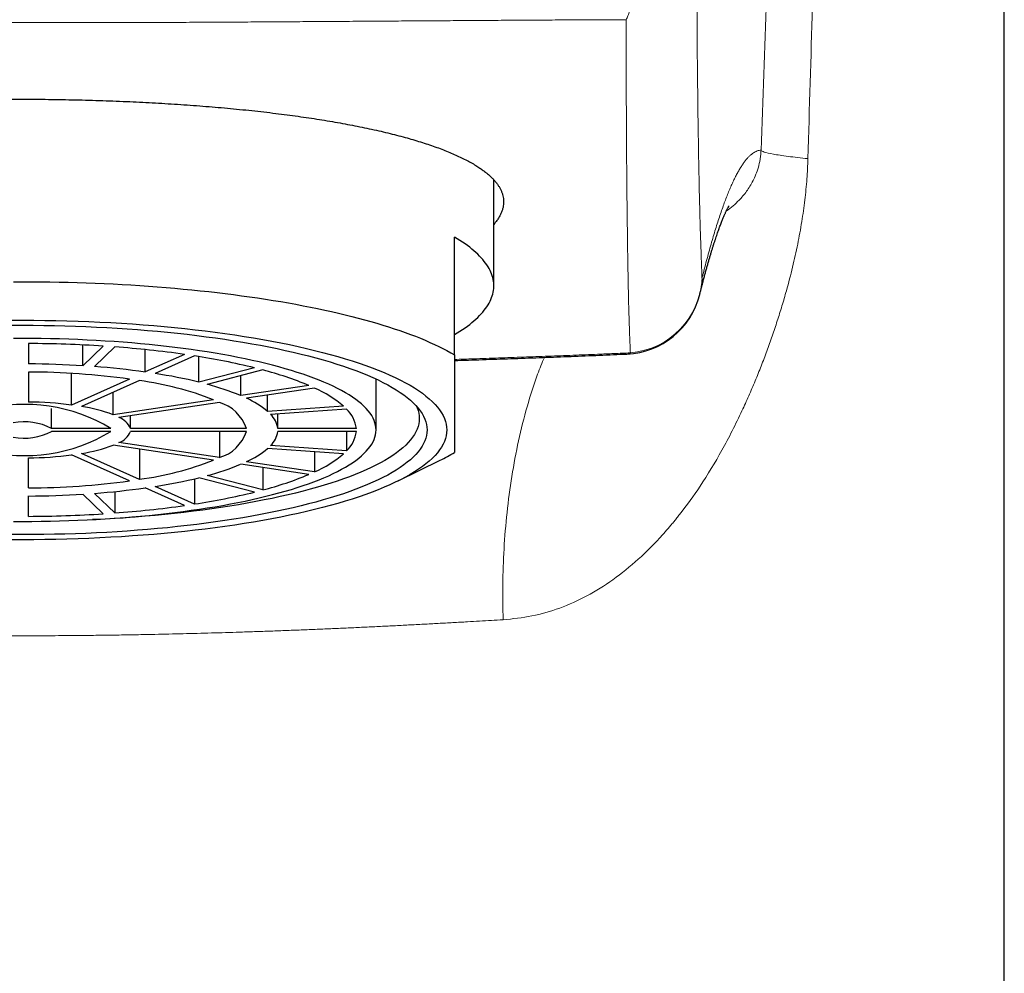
# Model space of a CAD drawing. Header units: millimetres. Extents: x 8 to 674, y 12 to 492.
# Tile 15 of 24: x 351 to 376, y 405 to 429. Entities that reach past the tile are written whole.
import ezdxf

# ---------------------------------------------------------------- set-up
doc = ezdxf.new("R2010")
doc.units = ezdxf.units.MM

msp = doc.modelspace()

# ---------------------------------------------------------------- linework, layer by layer
at = {"color": 7, "linetype": 'Continuous', "lineweight": 30}
for p, q in [((376.5, 318.068), (376.5, 449.882)), ((363.5, 422.49), (363.5, 425.189)), ((362.5, 420.73), (362.5, 423.731)), ((368.743, 422.266), (368.744, 422.268)), ((351.65, 421.019), (351.65, 420.502)), ((353.037, 420.454), (353.037, 420.983)), ((353.555, 420.954), (353.037, 420.454)), ((353.845, 420.934), (353.327, 420.434)), ((354.619, 420.296), (354.619, 420.866)), ((355.619, 420.744), (354.619, 420.296)), ((355.879, 420.705), (354.879, 420.257)), ((355.989, 420.036), (355.989, 420.688)), ((351.65, 420.294), (351.65, 419.53)), ((352.743, 419.455), (352.743, 420.259)), ((357.403, 420.402), (355.989, 420.036)), ((357.616, 420.348), (356.201, 419.981)), ((354.219, 420.116), (352.743, 419.455)), ((354.479, 420.077), (353.003, 419.416)), ((357.053, 419.694), (357.053, 420.202)), ((360.5, 418.82), (360.5, 420.116)), ((353.803, 419.209), (353.803, 419.774)), ((358.785, 419.953), (357.053, 419.694)), ((358.935, 419.886), (357.203, 419.627)), ((356.36, 419.591), (353.803, 419.209)), ((356.51, 419.523), (353.953, 419.141)), ((357.738, 419.292), (357.738, 419.707)), ((352.235, 418.858), (352.235, 419.37)), ((359.67, 419.426), (357.738, 419.292)), ((359.748, 419.351), (357.816, 419.217)), ((354.246, 418.858), (354.246, 419.185)), ((357.998, 418.858), (357.998, 419.23)), ((353.745, 418.858), (352.235, 418.858)), ((353.745, 418.781), (352.235, 418.781)), ((357.198, 418.858), (354.246, 418.858)), ((357.198, 418.781), (354.246, 418.781)), ((356.51, 418.781), (356.51, 418.116)), ((359.999, 418.858), (357.998, 418.858)), ((359.999, 418.781), (357.998, 418.781)), ((359.748, 418.781), (359.748, 418.288)), ((356.36, 418.049), (353.803, 418.431)), ((356.51, 418.116), (353.953, 418.498)), ((354.479, 418.33), (354.479, 417.562)), ((359.67, 418.213), (357.738, 418.347)), ((359.748, 418.288), (357.816, 418.422)), ((358.935, 418.264), (358.935, 417.753)), ((351.65, 417.345), (351.65, 418.109)), ((354.219, 417.523), (352.743, 418.185)), ((354.479, 417.562), (353.003, 418.224)), ((358.935, 417.753), (357.203, 418.012)), ((361.066, 417.522), (362.129, 418.047)), ((358.785, 417.686), (357.053, 417.945)), ((357.616, 417.861), (357.616, 417.292)), ((355.879, 417.576), (355.879, 416.934)), ((357.403, 417.237), (355.989, 417.603)), ((357.616, 417.292), (356.201, 417.658)), ((353.845, 417.251), (353.845, 416.705)), ((355.619, 416.895), (354.619, 417.344)), ((355.879, 416.934), (354.879, 417.383)), ((351.65, 416.62), (351.65, 417.138)), ((353.555, 416.685), (353.037, 417.185)), ((353.845, 416.705), (353.327, 417.205))]:
    msp.add_line(p, q, dxfattribs=at)
at = {"color": 7, "linetype": 'Continuous', "lineweight": 30, "flags": 128}
for points in [[(362.5, 421.249), (362.57, 421.292), (362.638, 421.335), (362.704, 421.378), (362.767, 421.421), (362.827, 421.465), (362.885, 421.509), (362.941, 421.553), (362.994, 421.597), (363.044, 421.642), (363.092, 421.687), (363.137, 421.732), (363.179, 421.777), (363.219, 421.822), (363.256, 421.868), (363.291, 421.913), (363.323, 421.959), (363.352, 422.005), (363.379, 422.051), (363.403, 422.097), (363.425, 422.143), (363.443, 422.189), (363.459, 422.235), (363.473, 422.281), (363.484, 422.328), (363.492, 422.374), (363.497, 422.421), (363.5, 422.467), (363.5, 422.513), (363.497, 422.56), (363.492, 422.606), (363.484, 422.653), (363.473, 422.699), (363.459, 422.745), (363.443, 422.792), (363.425, 422.838), (363.403, 422.884), (363.379, 422.93), (363.352, 422.976), (363.323, 423.022), (363.291, 423.067), (363.256, 423.113), (363.219, 423.158), (363.179, 423.203), (363.137, 423.249), (363.092, 423.294), (363.044, 423.338), (362.994, 423.383), (362.941, 423.427), (362.885, 423.471), (362.827, 423.515), (362.767, 423.559), (362.704, 423.603), (362.638, 423.646), (362.57, 423.689), (362.5, 423.731)], [(351.268, 422.594), (351.5, 422.595), (351.732, 422.594), (351.964, 422.592), (352.195, 422.589), (352.427, 422.585), (352.658, 422.58), (352.888, 422.574), (353.119, 422.566), (353.348, 422.558), (353.577, 422.548), (353.805, 422.537), (354.032, 422.525), (354.258, 422.512), (354.483, 422.497), (354.708, 422.482), (354.93, 422.465), (355.152, 422.447), (355.372, 422.429), (355.591, 422.409), (355.808, 422.388), (356.024, 422.366), (356.238, 422.342), (356.45, 422.318), (356.66, 422.293), (356.869, 422.267), (357.075, 422.239), (357.28, 422.211), (357.482, 422.181), (357.682, 422.151), (357.879, 422.119), (358.075, 422.087), (358.267, 422.054), (358.458, 422.019), (358.645, 421.984), (358.83, 421.948), (359.013, 421.911), (359.192, 421.873), (359.369, 421.834), (359.542, 421.794), (359.713, 421.753), (359.88, 421.712), (360.045, 421.67), (360.206, 421.626), (360.364, 421.582), (360.519, 421.538), (360.67, 421.492), (360.818, 421.446), (360.962, 421.399), (361.103, 421.351), (361.24, 421.303), (361.374, 421.254), (361.504, 421.204), (361.63, 421.154), (361.753, 421.103), (361.871, 421.051), (361.986, 420.999), (362.097, 420.946), (362.204, 420.893), (362.306, 420.839), (362.405, 420.785), (362.5, 420.73)], [(351.217, 421.614), (351.5, 421.615), (351.783, 421.614), (352.065, 421.611), (352.347, 421.606), (352.629, 421.6), (352.91, 421.591), (353.189, 421.58), (353.468, 421.568), (353.745, 421.554), (354.021, 421.538), (354.295, 421.52), (354.567, 421.5), (354.837, 421.478), (355.105, 421.455), (355.37, 421.429), (355.633, 421.402), (355.893, 421.373), (356.15, 421.343), (356.403, 421.31), (356.653, 421.276), (356.9, 421.24), (357.143, 421.203), (357.382, 421.164), (357.617, 421.123), (357.848, 421.081), (358.075, 421.037), (358.297, 420.992), (358.514, 420.945), (358.727, 420.897), (358.934, 420.847), (359.137, 420.796), (359.334, 420.744), (359.526, 420.69), (359.712, 420.635), (359.893, 420.579), (360.068, 420.521), (360.237, 420.463), (360.401, 420.403), (360.558, 420.342), (360.709, 420.28), (360.853, 420.217), (360.991, 420.153), (361.123, 420.089), (361.248, 420.023), (361.366, 419.957), (361.478, 419.889), (361.583, 419.821), (361.681, 419.753), (361.771, 419.683), (361.855, 419.614), (361.932, 419.543), (362.002, 419.472), (362.064, 419.401), (362.119, 419.329), (362.167, 419.257), (362.208, 419.185), (362.241, 419.112), (362.267, 419.039), (362.285, 418.966), (362.296, 418.893), (362.3, 418.82), (362.296, 418.746), (362.285, 418.673), (362.267, 418.6), (362.241, 418.527), (362.208, 418.455), (362.167, 418.382), (362.119, 418.31), (362.064, 418.239), (362.002, 418.167), (361.932, 418.096), (361.855, 418.026), (361.771, 417.956), (361.681, 417.887), (361.583, 417.818), (361.478, 417.75), (361.366, 417.683), (361.248, 417.616), (361.123, 417.551), (360.991, 417.486), (360.853, 417.422), (360.709, 417.359), (360.558, 417.297), (360.401, 417.236), (360.237, 417.177), (360.068, 417.118), (359.893, 417.061), (359.712, 417.004), (359.526, 416.949), (359.334, 416.896), (359.137, 416.843), (358.934, 416.792), (358.727, 416.742), (358.514, 416.694), (358.297, 416.647), (358.075, 416.602), (357.848, 416.558), (357.617, 416.516), (357.382, 416.475), (357.143, 416.436), (356.9, 416.399), (356.653, 416.363), (356.403, 416.329), (356.15, 416.297), (355.893, 416.266), (355.633, 416.237), (355.37, 416.21), (355.105, 416.185), (354.837, 416.161), (354.567, 416.14), (354.295, 416.12), (354.021, 416.102), (353.745, 416.086), (353.468, 416.071), (353.189, 416.059), (352.91, 416.048), (352.629, 416.04), (352.347, 416.033), (352.065, 416.028), (351.783, 416.025), (351.5, 416.024)], [(351.23, 421.485), (351.5, 421.486), (351.77, 421.485), (352.039, 421.482), (352.308, 421.477), (352.577, 421.471), (352.844, 421.463), (353.111, 421.453), (353.377, 421.441), (353.641, 421.427), (353.904, 421.412), (354.166, 421.395), (354.425, 421.376), (354.683, 421.355), (354.938, 421.333), (355.191, 421.308), (355.442, 421.283), (355.689, 421.255), (355.934, 421.226), (356.176, 421.195), (356.415, 421.162), (356.65, 421.128), (356.882, 421.093), (357.11, 421.055), (357.334, 421.017), (357.554, 420.976), (357.77, 420.935), (357.982, 420.891), (358.189, 420.847), (358.392, 420.801), (358.59, 420.753), (358.783, 420.705), (358.971, 420.655), (359.154, 420.603), (359.332, 420.551), (359.505, 420.497), (359.672, 420.443), (359.833, 420.387), (359.988, 420.33), (360.138, 420.272), (360.282, 420.213), (360.42, 420.153), (360.552, 420.092), (360.677, 420.03), (360.797, 419.967), (360.91, 419.904), (361.016, 419.84), (361.116, 419.775), (361.209, 419.71), (361.296, 419.643), (361.376, 419.577), (361.449, 419.51), (361.515, 419.442), (361.575, 419.374), (361.628, 419.305), (361.673, 419.237), (361.712, 419.168), (361.744, 419.098), (361.768, 419.029), (361.786, 418.959), (361.796, 418.889), (361.8, 418.82), (361.796, 418.75), (361.786, 418.68), (361.768, 418.611), (361.744, 418.541), (361.712, 418.472), (361.673, 418.403), (361.628, 418.334), (361.575, 418.265), (361.515, 418.197), (361.449, 418.13), (361.376, 418.063), (361.296, 417.996), (361.209, 417.93), (361.116, 417.864), (361.016, 417.799), (360.91, 417.735), (360.797, 417.672), (360.677, 417.609), (360.552, 417.548), (360.42, 417.487), (360.282, 417.427), (360.138, 417.368), (359.988, 417.31), (359.833, 417.253), (359.672, 417.197), (359.505, 417.142), (359.332, 417.088), (359.154, 417.036), (358.971, 416.985), (358.783, 416.935), (358.59, 416.886), (358.392, 416.839), (358.189, 416.793), (357.982, 416.748), (357.77, 416.705), (357.554, 416.663), (357.334, 416.623), (357.11, 416.584), (356.882, 416.547), (356.65, 416.511), (356.415, 416.477), (356.176, 416.444), (355.934, 416.414), (355.689, 416.384), (355.442, 416.357), (355.191, 416.331), (354.938, 416.307), (354.683, 416.284), (354.425, 416.264), (354.166, 416.245), (353.904, 416.227), (353.641, 416.212), (353.377, 416.198), (353.111, 416.187), (352.844, 416.177), (352.577, 416.168), (352.308, 416.162), (352.039, 416.157), (351.77, 416.155), (351.5, 416.154)], [(351.5, 416.49), (351.736, 416.491), (351.971, 416.493), (352.206, 416.497), (352.441, 416.503), (352.675, 416.51), (352.908, 416.519), (353.14, 416.529), (353.371, 416.541), (353.601, 416.555), (353.829, 416.57), (354.056, 416.586), (354.281, 416.604), (354.504, 416.624), (354.725, 416.645), (354.944, 416.668), (355.161, 416.692), (355.375, 416.717), (355.586, 416.744), (355.794, 416.773), (356, 416.802), (356.202, 416.834), (356.402, 416.866), (356.598, 416.9), (356.79, 416.935), (356.979, 416.972), (357.164, 417.009), (357.345, 417.048), (357.522, 417.089), (357.695, 417.13), (357.864, 417.173), (358.028, 417.216), (358.188, 417.261), (358.344, 417.307), (358.494, 417.354), (358.64, 417.402), (358.781, 417.45), (358.917, 417.5), (359.048, 417.551), (359.174, 417.603), (359.294, 417.655), (359.409, 417.708), (359.519, 417.762), (359.623, 417.817), (359.722, 417.872), (359.815, 417.928), (359.902, 417.985), (359.984, 418.042), (360.06, 418.1), (360.129, 418.158), (360.193, 418.217), (360.251, 418.276), (360.303, 418.335), (360.349, 418.395), (360.389, 418.455), (360.423, 418.516), (360.451, 418.576), (360.472, 418.637), (360.488, 418.698), (360.497, 418.759), (360.5, 418.82), (360.497, 418.881), (360.488, 418.942), (360.472, 419.002), (360.451, 419.063), (360.423, 419.124), (360.389, 419.184), (360.349, 419.244), (360.303, 419.304), (360.251, 419.363), (360.193, 419.423), (360.129, 419.481), (360.06, 419.539), (359.984, 419.597), (359.902, 419.654), (359.815, 419.711), (359.722, 419.767), (359.623, 419.822), (359.519, 419.877), (359.409, 419.931), (359.294, 419.984), (359.174, 420.037), (359.048, 420.088), (358.917, 420.139), (358.781, 420.189), (358.64, 420.238), (358.494, 420.286), (358.344, 420.332), (358.188, 420.378), (358.028, 420.423), (357.864, 420.467), (357.695, 420.509), (357.522, 420.551), (357.345, 420.591), (357.164, 420.63), (356.979, 420.668), (356.79, 420.704), (356.598, 420.739), (356.402, 420.773), (356.202, 420.806), (356, 420.837), (355.794, 420.867), (355.586, 420.895), (355.375, 420.922), (355.161, 420.948), (354.944, 420.972), (354.725, 420.994), (354.504, 421.015), (354.281, 421.035), (354.056, 421.053), (353.829, 421.07), (353.601, 421.085), (353.371, 421.098), (353.14, 421.11), (352.908, 421.12), (352.675, 421.129), (352.441, 421.136), (352.206, 421.142), (351.971, 421.146), (351.736, 421.148), (351.5, 421.149), (351.264, 421.148)], [(361.521, 419.436), (361.545, 419.383), (361.569, 419.315), (361.586, 419.246), (361.597, 419.178), (361.6, 419.109), (361.597, 419.041), (361.586, 418.973), (361.569, 418.904), (361.545, 418.836), (361.514, 418.768), (361.476, 418.701), (361.431, 418.633), (361.379, 418.566), (361.321, 418.499), (361.256, 418.433), (361.184, 418.367), (361.106, 418.302), (361.021, 418.237), (360.929, 418.173), (360.831, 418.109), (360.727, 418.046), (360.616, 417.984), (360.499, 417.923), (360.376, 417.862), (360.247, 417.802), (360.112, 417.744), (359.971, 417.686), (359.824, 417.629), (359.671, 417.573), (359.513, 417.518), (359.349, 417.464), (359.18, 417.412), (359.006, 417.36), (358.826, 417.31), (358.642, 417.261), (358.452, 417.213), (358.258, 417.167), (358.059, 417.122), (357.856, 417.078), (357.648, 417.036), (357.437, 416.995), (357.221, 416.955), (357.001, 416.917), (356.777, 416.881), (356.55, 416.846), (356.319, 416.812), (356.085, 416.78), (355.848, 416.75), (355.608, 416.721), (355.365, 416.694), (355.12, 416.669), (354.871, 416.645), (354.621, 416.623), (354.369, 416.603), (354.114, 416.584), (353.858, 416.568), (353.6, 416.552), (353.341, 416.539), (353.277, 416.536)], [(351.264, 416.491), (351.5, 416.49)], [(351.5, 416.024), (351.217, 416.025)], [(351.5, 416.154), (351.23, 416.155)]]:
    msp.add_lwpolyline(points, dxfattribs=at)
at = {"color": 252, "linetype": 'Continuous', "lineweight": 0}
for centre, radius, start, end in [((366.815, 422.765), 1.988, 274.673, 357.5856), ((366.809, 422.749), 1.994, 346.0274, 358.0406), ((366.878, 420.924), 0.172, 273.4947, 305.1061)]:
    msp.add_arc(centre, radius, start, end, dxfattribs=at)
at = {"color": 7, "linetype": 'Continuous', "lineweight": 30}
for centre, radius, start, end in [((366.803, 422.751), 2, 272.4649, 346.0272), ((351.515, 389.071), 31.949, 86.3393, 89.7576), ((351.936, 394.758), 26.246, 81.9321, 85.8297), ((353.274, 403.6), 17.302, 76.1935, 81.3411), ((351.512, 396.067), 24.435, 86.4211, 89.6758), ((351.575, 400.601), 19.694, 82.2841, 89.7817), ((351.834, 400.415), 20.074, 82.0255, 85.7363), ((355.439, 411.964), 8.661, 67.2749, 75.4466), ((353.321, 411.728), 8.429, 68.8718, 82.1065), ((352.858, 407.176), 13.236, 76.3173, 81.2172), ((354.513, 413.572), 6.628, 67.4729, 75.2487), ((357.728, 417.136), 3.004, 49.7036, 66.2984), ((351.538, 409.993), 9.538, 82.7403, 89.3254), ((356.206, 418.52), 1.048, 18.8314, 73.1546), ((356.263, 417.528), 2.299, 50.1114, 65.8907), ((351.548, 415.234), 4.238, 58.7832, 104.2193), ((352.383, 415.371), 4.092, 69.6926, 81.2858), ((359.2, 418.762), 0.805, 6.8656, 47.0563), ((351.534, 417.492), 1.536, 62.8302, 100.1723), ((353.778, 418.667), 0.505, 22.2399, 69.7461), ((357.389, 418.774), 0.615, 7.8569, 46.0649), ((351.554, 422.371), 4.206, 255.5952, 301.4024), ((351.534, 420.147), 1.536, 259.8277, 297.1698), ((353.785, 418.965), 0.497, 289.8137, 338.2004), ((356.215, 419.109), 1.036, 286.4966, 341.5175), ((357.389, 418.865), 0.615, 313.9351, 352.1431), ((359.2, 418.877), 0.805, 312.9437, 353.1344), ((352.393, 422.231), 4.054, 278.6593, 290.3623), ((356.263, 420.111), 2.299, 294.1093, 309.8886), ((351.539, 427.621), 9.513, 270.6657, 277.2685), ((353.335, 425.857), 8.373, 277.8492, 291.1724), ((357.728, 420.504), 3.004, 293.7016, 310.2964), ((359.696, 422.996), 5.515, 296.1845, 300.5619), ((354.513, 424.067), 6.628, 284.7513, 292.5271), ((351.578, 437.002), 19.657, 270.2112, 277.723), ((352.858, 430.463), 13.236, 278.7828, 283.6827), ((355.439, 425.675), 8.661, 284.5534, 292.7251), ((351.834, 437.224), 20.074, 274.2637, 277.9745), ((351.512, 441.572), 24.435, 270.3242, 273.5789), ((353.274, 434.039), 17.302, 278.6589, 283.8065), ((351.936, 442.882), 26.246, 274.1703, 278.0679), ((351.515, 448.568), 31.949, 270.2424, 273.6607)]:
    msp.add_arc(centre, radius, start, end, dxfattribs=at)
at = {"color": 252, "linetype": 'Continuous', "lineweight": 0}
for points, knots in [([(370.304, 425.944), (370.351, 427.234), (370.445, 429.812), (370.586, 433.679), (370.727, 437.546), (370.871, 441.5), (371.019, 445.539), (371.119, 448.289), (371.17, 449.665)], [0, 0, 0, 0, 0.163029, 0.326057, 0.489086, 0.652115, 0.826058, 1, 1, 1, 1]), ([(372.207, 449.754), (372.165, 448.328), (372.081, 445.476), (371.959, 441.335), (371.841, 437.331), (371.689, 432.175), (371.575, 428.307), (371.499, 425.729)], [0, 0, 0, 0, 0.178076, 0.356153, 0.517114, 0.678076, 1, 1, 1, 1]), ([(368.666, 431.101), (368.666, 430.973), (368.667, 430.717), (368.669, 430.339), (368.671, 429.967), (368.673, 429.601), (368.675, 429.243), (368.677, 428.893), (368.68, 428.548), (368.683, 428.211), (368.686, 427.88), (368.69, 427.559), (368.694, 427.248), (368.697, 426.946), (368.701, 426.652), (368.706, 426.362), (368.71, 426.079), (368.715, 425.801), (368.72, 425.529), (368.725, 425.264), (368.73, 425.004), (368.736, 424.752), (368.742, 424.508), (368.748, 424.265), (368.755, 424.026), (368.762, 423.79), (368.77, 423.56), (368.778, 423.335), (368.786, 423.115), (368.793, 422.897), (368.799, 422.753), (368.801, 422.681)], [0, 0, 0, 0, 0.034596, 0.069192, 0.103789, 0.138385, 0.17298, 0.207598, 0.242216, 0.276835, 0.311454, 0.346072, 0.379566, 0.41306, 0.446554, 0.480009, 0.513464, 0.546918, 0.580516, 0.614114, 0.647713, 0.681312, 0.71491, 0.748508, 0.784434, 0.82036, 0.856288, 0.892216, 0.928144, 0.964073, 1, 1, 1, 1]), ([(366.87, 429.267), (366.878, 429.283), (366.893, 429.314), (366.915, 429.367), (366.937, 429.426), (366.959, 429.489), (366.981, 429.558), (367.002, 429.633), (367.023, 429.713), (367.044, 429.799), (367.065, 429.891), (367.085, 429.99), (367.105, 430.095), (367.125, 430.205), (367.144, 430.321), (367.163, 430.442), (367.181, 430.568), (367.192, 430.656), (367.198, 430.7)], [0, 0, 0, 0, 0.059292, 0.118583, 0.178192, 0.2378, 0.298403, 0.359006, 0.419952, 0.480899, 0.544724, 0.608549, 0.672781, 0.737014, 0.802536, 0.868059, 0.934029, 1, 1, 1, 1]), ([(366.87, 429.267), (366.671, 429.267), (366.271, 429.266), (365.668, 429.263), (365.062, 429.26), (364.454, 429.256), (363.843, 429.253), (363.231, 429.248), (362.616, 429.244), (362, 429.24), (361.381, 429.236), (360.761, 429.232), (360.14, 429.227), (359.716, 429.225), (359.293, 429.222), (358.871, 429.219), (358.249, 429.215), (357.626, 429.211), (357.002, 429.207), (356.377, 429.204), (355.736, 429.2), (355.079, 429.197), (354.404, 429.195), (353.73, 429.194), (353.055, 429.194), (352.379, 429.194), (351.713, 429.195), (351.055, 429.195), (350.406, 429.195), (349.757, 429.194), (349.108, 429.195), (348.46, 429.196), (347.813, 429.198), (347.166, 429.202), (346.52, 429.205), (345.875, 429.209), (345.231, 429.213), (344.588, 429.218), (343.946, 429.222), (343.306, 429.226), (342.668, 429.231), (342.03, 429.235), (341.395, 429.24), (340.762, 429.244), (340.116, 429.249), (339.457, 429.253), (338.787, 429.258), (338.174, 429.261), (337.619, 429.265), (337.121, 429.267), (336.625, 429.269), (336.296, 429.27), (336.131, 429.271)], [0, 0, 0, 0, 0.020218, 0.040439, 0.060663, 0.080887, 0.10111, 0.121328, 0.141543, 0.161762, 0.181983, 0.202204, 0.222423, 0.242638, 0.243465, 0.263543, 0.283624, 0.303707, 0.323791, 0.343872, 0.36395, 0.385535, 0.407125, 0.428717, 0.450308, 0.471897, 0.493481, 0.514219, 0.53496, 0.555703, 0.576447, 0.59719, 0.617929, 0.638665, 0.659405, 0.680148, 0.70089, 0.72163, 0.742367, 0.763103, 0.783843, 0.804585, 0.825327, 0.846067, 0.866803, 0.88898, 0.911158, 0.933334, 0.95, 0.966667, 0.983334, 1, 1, 1, 1]), ([(366.977, 420.783), (366.974, 420.85), (366.969, 420.984), (366.961, 421.185), (366.953, 421.389), (366.946, 421.597), (366.939, 421.808), (366.933, 422.025), (366.928, 422.248), (366.923, 422.486), (366.918, 422.74), (366.913, 423.011), (366.909, 423.291), (366.905, 423.579), (366.901, 423.874), (366.897, 424.171), (366.893, 424.469), (366.89, 424.767), (366.887, 425.071), (366.884, 425.381), (366.882, 425.706), (366.88, 426.044), (366.878, 426.397), (366.876, 426.758), (366.874, 427.126), (366.873, 427.502), (366.872, 427.867), (366.872, 428.223), (366.872, 428.567), (366.872, 428.915), (366.871, 429.15), (366.87, 429.267)], [0, 0, 0, 0, 0.033093, 0.066187, 0.099281, 0.132375, 0.165468, 0.19856, 0.231652, 0.264744, 0.301096, 0.33745, 0.373805, 0.41016, 0.446515, 0.482868, 0.517156, 0.551444, 0.585732, 0.620021, 0.654308, 0.690906, 0.727505, 0.764104, 0.800703, 0.837301, 0.873899, 0.905424, 0.936949, 0.968475, 1, 1, 1, 1]), ([(368.801, 422.681), (368.821, 422.758), (368.86, 422.912), (368.917, 423.133), (368.975, 423.346), (369.032, 423.55), (369.089, 423.746), (369.145, 423.934), (369.202, 424.113), (369.258, 424.284), (369.314, 424.446), (369.369, 424.601), (369.425, 424.746), (369.48, 424.884), (369.534, 425.013), (369.589, 425.134), (369.643, 425.246), (369.697, 425.35), (369.75, 425.446), (369.804, 425.533), (369.856, 425.612), (369.908, 425.681), (369.959, 425.742), (370.009, 425.794), (370.059, 425.839), (370.109, 425.875), (370.158, 425.904), (370.207, 425.926), (370.255, 425.94), (370.287, 425.943), (370.304, 425.944)], [0, 0, 0, 0, 0.036138, 0.072276, 0.1084141, 0.1445522, 0.1806902, 0.2168315, 0.2529729, 0.2891143, 0.3252557, 0.361397, 0.397535, 0.4336731, 0.4698112, 0.5059493, 0.5420873, 0.5782286, 0.6143701, 0.6505115, 0.686653, 0.7227943, 0.7574441, 0.7920939, 0.8267437, 0.8613934, 0.896045, 0.9306967, 0.9653484, 1, 1, 1, 1]), ([(369.42, 424.394), (369.421, 424.395), (369.485, 424.435), (369.591, 424.524), (369.729, 424.651), (369.842, 424.774), (369.935, 424.891), (370.02, 425.017), (370.099, 425.157), (370.171, 425.313), (370.232, 425.487), (370.274, 425.661), (370.296, 425.819), (370.301, 425.904), (370.304, 425.944)], [0, 0, 0, 0, 0.003886, 0.191123, 0.360323, 0.475667, 0.581632, 0.67798, 0.764563, 0.841732, 0.907626, 0.959849, 0.98106, 1, 1, 1, 1]), ([(370.304, 425.944), (370.321, 425.928), (370.356, 425.896), (370.599, 425.843), (370.966, 425.787), (371.322, 425.748), (371.499, 425.729)], [0, 0, 0, 0, 0.248429, 0.5, 0.751571, 1, 1, 1, 1]), ([(371.499, 425.729), (371.492, 425.556), (371.477, 425.203), (371.422, 424.667), (371.344, 424.114), (371.24, 423.544), (371.109, 422.957), (370.972, 422.434), (370.839, 421.977), (370.719, 421.593), (370.59, 421.209), (370.454, 420.826), (370.309, 420.445), (370.155, 420.065), (369.992, 419.685), (369.721, 419.088), (369.326, 418.307), (368.793, 417.427), (368.392, 416.869), (368.162, 416.579), (368.091, 416.491), (368.019, 416.404), (367.946, 416.319), (367.873, 416.235), (367.627, 415.959), (367.198, 415.525), (366.552, 415.001), (365.883, 414.582), (365.191, 414.272), (364.477, 414.061), (363.983, 414.011), (363.737, 413.987)], [0, 0, 0, 0, 0.030989, 0.063308, 0.097118, 0.132557, 0.169747, 0.208793, 0.234122, 0.259672, 0.285458, 0.311495, 0.337796, 0.364375, 0.391244, 0.418417, 0.493037, 0.564439, 0.624919, 0.632694, 0.640437, 0.648149, 0.65583, 0.663482, 0.671105, 0.7321, 0.78983, 0.844831, 0.89772, 0.949192, 1, 1, 1, 1]), ([(362.5, 420.616), (362.661, 420.621), (363.035, 420.633), (363.619, 420.653), (364.253, 420.675), (364.885, 420.698), (365.514, 420.723), (366.073, 420.745), (366.56, 420.765), (366.838, 420.777), (366.977, 420.783)], [0, 0, 0, 0, 0.106799, 0.248249, 0.389172, 0.530104, 0.671036, 0.81196, 0.90598, 1, 1, 1, 1]), ([(364.787, 420.668), (364.728, 420.526), (364.564, 420.135), (364.343, 419.422), (364.122, 418.553), (363.952, 417.648), (363.829, 416.726), (363.754, 415.802), (363.72, 414.889), (363.731, 414.284), (363.737, 413.987)], [0, 0, 0, 0, 0.078607, 0.217504, 0.354968, 0.490337, 0.62301, 0.752459, 0.878242, 1, 1, 1, 1]), ([(351.5, 413.579), (351.379, 413.579), (351.137, 413.579), (350.774, 413.58), (350.387, 413.583), (349.975, 413.586), (349.538, 413.591), (349.103, 413.597), (348.667, 413.604), (348.257, 413.611), (347.87, 413.619), (347.508, 413.628), (347.155, 413.637), (346.809, 413.646), (346.471, 413.655), (346.112, 413.666), (345.731, 413.679), (345.33, 413.692), (344.93, 413.707), (344.533, 413.722), (344.137, 413.738), (343.743, 413.754), (343.351, 413.772), (342.962, 413.789), (342.575, 413.807), (342.185, 413.826), (341.794, 413.846), (341.401, 413.867), (341.011, 413.887), (340.624, 413.909), (340.258, 413.929), (339.912, 413.949), (339.586, 413.968), (339.371, 413.98), (339.263, 413.987)], [0, 0, 0, 0, 0.028356, 0.056714, 0.08507, 0.119259, 0.153456, 0.187656, 0.221853, 0.256043, 0.284678, 0.313315, 0.34195, 0.368858, 0.395767, 0.422675, 0.454988, 0.487308, 0.519631, 0.551951, 0.584264, 0.616577, 0.648897, 0.681219, 0.713539, 0.745852, 0.779331, 0.812818, 0.846307, 0.879793, 0.913272, 0.942181, 0.971091, 1, 1, 1, 1]), ([(363.737, 413.987), (363.637, 413.981), (363.437, 413.969), (363.133, 413.951), (362.807, 413.933), (362.458, 413.913), (362.085, 413.893), (361.71, 413.872), (361.331, 413.853), (360.95, 413.833), (360.565, 413.814), (360.177, 413.796), (359.787, 413.778), (359.395, 413.76), (358.997, 413.744), (358.592, 413.727), (358.182, 413.711), (357.77, 413.696), (357.356, 413.682), (356.959, 413.669), (356.579, 413.657), (356.216, 413.647), (355.855, 413.637), (355.495, 413.628), (355.137, 413.62), (354.753, 413.612), (354.343, 413.604), (353.908, 413.597), (353.472, 413.591), (353.036, 413.586), (352.623, 413.583), (352.233, 413.58), (351.866, 413.579), (351.622, 413.579), (351.5, 413.579)], [0, 0, 0, 0, 0.026911, 0.053822, 0.080733, 0.113049, 0.145372, 0.177697, 0.210019, 0.242336, 0.274764, 0.307198, 0.339635, 0.37207, 0.404498, 0.437862, 0.471234, 0.504608, 0.53798, 0.571344, 0.600246, 0.629149, 0.65805, 0.686407, 0.714765, 0.743121, 0.77731, 0.811507, 0.845707, 0.879904, 0.914093, 0.942728, 0.971365, 1, 1, 1, 1])]:
    msp.add_open_spline(points, degree=3, knots=knots, dxfattribs=at)
at = {"color": 7, "linetype": 'Continuous', "lineweight": 30}
for points, knots in [([(339.5, 424.058), (339.493, 424.065), (339.463, 424.099), (339.418, 424.159), (339.366, 424.237), (339.324, 424.316), (339.291, 424.395), (339.267, 424.474), (339.253, 424.553), (339.248, 424.633), (339.254, 424.712), (339.269, 424.793), (339.295, 424.873), (339.33, 424.951), (339.374, 425.027), (339.427, 425.102), (339.489, 425.177), (339.561, 425.251), (339.642, 425.325), (339.733, 425.399), (339.833, 425.471), (339.943, 425.543), (340.063, 425.615), (340.194, 425.686), (340.334, 425.756), (340.482, 425.825), (340.636, 425.891), (340.796, 425.955), (340.965, 426.018), (341.143, 426.08), (341.33, 426.141), (341.525, 426.201), (341.728, 426.259), (341.94, 426.316), (342.163, 426.373), (342.395, 426.428), (342.634, 426.482), (342.865, 426.531), (343.084, 426.575), (343.292, 426.614), (343.507, 426.653), (343.731, 426.691), (343.963, 426.729), (344.199, 426.766), (344.438, 426.801), (344.677, 426.834), (344.918, 426.865), (345.169, 426.896), (345.429, 426.927), (345.7, 426.957), (345.975, 426.985), (346.261, 427.013), (346.56, 427.039), (346.87, 427.065), (347.186, 427.089), (347.507, 427.112), (347.832, 427.132), (348.16, 427.151), (348.491, 427.168), (348.828, 427.184), (349.17, 427.198), (349.517, 427.21), (349.865, 427.22), (350.21, 427.229), (350.551, 427.235), (350.887, 427.24), (351.225, 427.242), (351.565, 427.243), (351.907, 427.241), (352.248, 427.238), (352.589, 427.232), (352.933, 427.225), (353.278, 427.215), (353.625, 427.204), (353.971, 427.191), (354.309, 427.177), (354.64, 427.161), (354.964, 427.143), (355.288, 427.124), (355.609, 427.102), (355.93, 427.079), (356.247, 427.054), (356.56, 427.028), (356.872, 426.999), (357.182, 426.968), (357.491, 426.935), (357.795, 426.9), (358.09, 426.864), (358.375, 426.826), (358.652, 426.788), (358.924, 426.747), (359.191, 426.705), (359.455, 426.66), (359.712, 426.614), (359.962, 426.567), (360.208, 426.517), (360.45, 426.465), (360.686, 426.411), (360.915, 426.355), (361.133, 426.299), (361.341, 426.242), (361.538, 426.184), (361.729, 426.125), (361.912, 426.064), (362.089, 426.001), (362.257, 425.937), (362.417, 425.872), (362.569, 425.804), (362.715, 425.735), (362.852, 425.665), (362.98, 425.593), (363.09, 425.525), (363.185, 425.461), (363.267, 425.401), (363.344, 425.339), (363.415, 425.276), (363.481, 425.211), (363.539, 425.146), (363.59, 425.081), (363.634, 425.016), (363.67, 424.951), (363.701, 424.885), (363.724, 424.816), (363.741, 424.746), (363.75, 424.675), (363.751, 424.601), (363.743, 424.525), (363.726, 424.447), (363.699, 424.369), (363.663, 424.289), (363.617, 424.21), (363.564, 424.132), (363.521, 424.081), (363.5, 424.056)], [0, 0, 0, 0, 0.00227, 0.010031, 0.017791, 0.025667, 0.033548, 0.04143, 0.049311, 0.057187, 0.06529, 0.073395, 0.081501, 0.089604, 0.097366, 0.10513, 0.112893, 0.120772, 0.128655, 0.13654, 0.144423, 0.152302, 0.160407, 0.168515, 0.176624, 0.184729, 0.192498, 0.200269, 0.208038, 0.215924, 0.223815, 0.231707, 0.239597, 0.247483, 0.255596, 0.263712, 0.271828, 0.27994, 0.286437, 0.292934, 0.29943, 0.306275, 0.313122, 0.319969, 0.326813, 0.333433, 0.340053, 0.346673, 0.3538, 0.360929, 0.368059, 0.375186, 0.382951, 0.390717, 0.398482, 0.406364, 0.414251, 0.422139, 0.430025, 0.437907, 0.446017, 0.45413, 0.462243, 0.470353, 0.478099, 0.485848, 0.493594, 0.501457, 0.509325, 0.517194, 0.525062, 0.532924, 0.541014, 0.549106, 0.557199, 0.565288, 0.573033, 0.580779, 0.588524, 0.596385, 0.60425, 0.612118, 0.619983, 0.627844, 0.635931, 0.644021, 0.652111, 0.660197, 0.667951, 0.675707, 0.683461, 0.691331, 0.699206, 0.707082, 0.714957, 0.722827, 0.730922, 0.739021, 0.74712, 0.755216, 0.762985, 0.770755, 0.778524, 0.786409, 0.794299, 0.802191, 0.810081, 0.817967, 0.826079, 0.834194, 0.84231, 0.850422, 0.856918, 0.863415, 0.869911, 0.876756, 0.883603, 0.89045, 0.897295, 0.903914, 0.910535, 0.917154, 0.924281, 0.931411, 0.93854, 0.945667, 0.953434, 0.961202, 0.968968, 0.976851, 0.984739, 0.992629, 1, 1, 1, 1]), ([(368.743, 422.267), (368.75, 422.294), (368.764, 422.348), (368.784, 422.428), (368.805, 422.512), (368.829, 422.603), (368.855, 422.701), (368.881, 422.8), (368.908, 422.896), (368.934, 422.989), (368.959, 423.08), (368.985, 423.168), (369.01, 423.254), (369.035, 423.336), (369.059, 423.416), (369.083, 423.493), (369.106, 423.567), (369.13, 423.639), (369.152, 423.708), (369.175, 423.773), (369.196, 423.837), (369.218, 423.897), (369.238, 423.954), (369.259, 424.009), (369.278, 424.061), (369.297, 424.11), (369.316, 424.156), (369.333, 424.199), (369.35, 424.24), (369.366, 424.277), (369.382, 424.312), (369.396, 424.344), (369.41, 424.374), (369.423, 424.401), (369.435, 424.425), (369.446, 424.446), (369.456, 424.465), (369.464, 424.481), (369.472, 424.495), (369.479, 424.507), (369.484, 424.516), (369.488, 424.522), (369.491, 424.527), (369.492, 424.529), (369.492, 424.529), (369.492, 424.528), (369.491, 424.527), (369.491, 424.527)], [0, 0, 0, 0, 0.019096, 0.038177, 0.05844, 0.081419, 0.107703, 0.133909, 0.160029, 0.18606, 0.211994, 0.237829, 0.263558, 0.289174, 0.314672, 0.340044, 0.365284, 0.390384, 0.415336, 0.440132, 0.464764, 0.489204, 0.513482, 0.53757, 0.561457, 0.585133, 0.608588, 0.631811, 0.654792, 0.67752, 0.699984, 0.722173, 0.744078, 0.765688, 0.786994, 0.807985, 0.828654, 0.848992, 0.868991, 0.888646, 0.907952, 0.926902, 0.945496, 0.963729, 0.981603, 0.999117, 1, 1, 1, 1]), ([(362.5, 420.59), (362.527, 420.59), (362.674, 420.595), (362.941, 420.603), (363.302, 420.615), (363.664, 420.628), (364.025, 420.64), (364.385, 420.653), (364.746, 420.666), (365.106, 420.68), (365.467, 420.694), (365.828, 420.708), (366.189, 420.723), (366.543, 420.738), (366.776, 420.748), (366.889, 420.752)], [0, 0, 0, 0, 0.018011, 0.099658, 0.181415, 0.26327, 0.345212, 0.427223, 0.509275, 0.591503, 0.673889, 0.75644, 0.839162, 0.922062, 1, 1, 1, 1]), ([(362.5, 420.73), (362.5, 420.682), (362.5, 420.581), (362.5, 420.434), (362.5, 420.288), (362.5, 420.146), (362.5, 420.008), (362.5, 419.875), (362.5, 419.757), (362.5, 419.653), (362.5, 419.562), (362.5, 419.473), (362.5, 419.388), (362.5, 419.307), (362.5, 419.228), (362.5, 419.153), (362.5, 419.071), (362.5, 418.984), (362.5, 418.895), (362.5, 418.811), (362.5, 418.734), (362.5, 418.662), (362.5, 418.592), (362.5, 418.525), (362.5, 418.462), (362.5, 418.407), (362.5, 418.36), (362.5, 418.321), (362.5, 418.289), (362.5, 418.264), (362.5, 418.253), (362.5, 418.248)], [0, 0, 0, 0, 0.032291, 0.066509, 0.100728, 0.134946, 0.169226, 0.203507, 0.237787, 0.263595, 0.289404, 0.315228, 0.341052, 0.366625, 0.392198, 0.417787, 0.443376, 0.478839, 0.514305, 0.549768, 0.585334, 0.620902, 0.656468, 0.699252, 0.742036, 0.784889, 0.827742, 0.87078, 0.913819, 0.956909, 1, 1, 1, 1])]:
    msp.add_open_spline(points, degree=3, knots=knots, dxfattribs=at)

doc.saveas('drawing.dxf')
